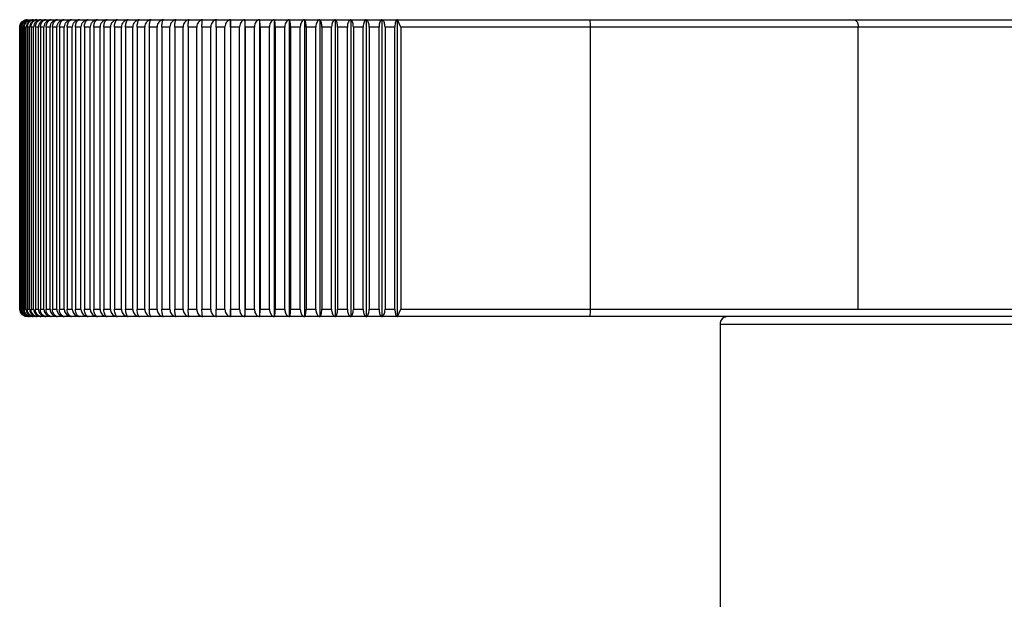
# Model space of a CAD drawing. Header units: millimetres. Extents: x 635 to 743, y 375 to 748.
# Tile 6 of 11: x 643.37 to 646.02, y 736.57 to 738.13. Entities that reach past the tile are written whole.
import ezdxf

# ---------------------------------------------------------------- set-up
doc = ezdxf.new("R2010")
doc.units = ezdxf.units.MM

msp = doc.modelspace()

# ---------------------------------------------------------------- linework, layer by layer
at = {"color": 7, "linetype": 'Continuous', "lineweight": 25}
for p, q in [((643.3665, 737.3493), (643.3665, 738.1093)), ((643.3679, 738.1093), (643.3668, 738.1093)), ((643.3668, 738.1093), (643.3668, 737.3493)), ((643.3679, 737.3493), (643.3679, 738.1093)), ((643.3713, 738.1093), (643.3689, 738.1093)), ((643.3689, 738.1093), (643.3689, 737.3493)), ((643.3713, 737.3493), (643.3713, 738.1093)), ((643.3766, 738.1093), (643.3731, 738.1093)), ((643.3731, 738.1093), (643.3731, 737.3493)), ((643.3766, 737.3493), (643.3766, 738.1093)), ((643.3838, 738.1093), (643.3791, 738.1093)), ((643.3791, 738.1093), (643.3791, 737.3493)), ((643.3838, 737.3493), (643.3838, 738.1093)), ((643.3864, 738.1293), (644.3828, 738.1293)), ((643.3929, 738.1093), (643.387, 738.1093)), ((643.387, 738.1093), (643.387, 737.3493)), ((643.3929, 737.3493), (643.3929, 738.1093)), ((643.4039, 738.1093), (643.3969, 738.1093)), ((643.3969, 738.1093), (643.3969, 737.3493)), ((643.4039, 737.3493), (643.4039, 738.1093)), ((643.4168, 738.1093), (643.4086, 738.1093)), ((643.4086, 738.1093), (643.4086, 737.3493)), ((643.4168, 737.3493), (643.4168, 738.1093)), ((643.4315, 738.1093), (643.4221, 738.1093)), ((643.4221, 738.1093), (643.4221, 737.3493)), ((643.4315, 737.3493), (643.4315, 738.1093)), ((643.448, 738.1093), (643.4375, 738.1093)), ((643.4375, 738.1093), (643.4375, 737.3493)), ((643.448, 737.3493), (643.448, 738.1093)), ((643.4663, 738.1093), (643.4547, 738.1093)), ((643.4547, 738.1093), (643.4547, 737.3493)), ((643.4663, 737.3493), (643.4663, 738.1093)), ((643.4863, 738.1093), (643.4736, 738.1093)), ((643.4736, 738.1093), (643.4736, 737.3493)), ((643.4863, 737.3493), (643.4863, 738.1093)), ((643.5079, 738.1093), (643.4942, 738.1093)), ((643.4942, 738.1093), (643.4942, 737.3493)), ((643.5079, 737.3493), (643.5079, 738.1093)), ((643.5313, 738.1093), (643.5165, 738.1093)), ((643.5165, 738.1093), (643.5165, 737.3493)), ((643.5313, 737.3493), (643.5313, 738.1093)), ((643.5562, 738.1093), (643.5405, 738.1093)), ((643.5405, 738.1093), (643.5405, 737.3493)), ((643.5562, 737.3493), (643.5562, 738.1093)), ((643.5827, 738.1093), (643.566, 738.1093)), ((643.566, 738.1093), (643.566, 737.3493)), ((643.5827, 737.3493), (643.5827, 738.1093)), ((643.6106, 738.1093), (643.593, 738.1093)), ((643.593, 738.1093), (643.593, 737.3493)), ((643.6106, 737.3493), (643.6106, 738.1093)), ((643.64, 738.1093), (643.6216, 738.1093)), ((643.6216, 738.1093), (643.6216, 737.3493)), ((643.64, 737.3493), (643.64, 738.1093)), ((643.6708, 738.1093), (643.6515, 738.1093)), ((643.6515, 738.1093), (643.6515, 737.3493)), ((643.6708, 737.3493), (643.6708, 738.1093)), ((643.7029, 738.1093), (643.6827, 738.1093)), ((643.6827, 738.1093), (643.6827, 737.3493)), ((643.7029, 737.3493), (643.7029, 738.1093)), ((643.7362, 738.1093), (643.7153, 738.1093)), ((643.7153, 738.1093), (643.7153, 737.3493)), ((643.7362, 737.3493), (643.7362, 738.1093)), ((643.7707, 738.1093), (643.7491, 738.1093)), ((643.7491, 738.1093), (643.7491, 737.3493)), ((643.7707, 737.3493), (643.7707, 738.1093)), ((643.8063, 738.1093), (643.784, 738.1093)), ((643.784, 738.1093), (643.784, 737.3493)), ((643.8063, 737.3493), (643.8063, 738.1093)), ((643.8429, 738.1093), (643.82, 738.1093)), ((643.82, 738.1093), (643.82, 737.3493)), ((643.8429, 737.3493), (643.8429, 738.1093)), ((643.8805, 738.1093), (643.857, 738.1093)), ((643.857, 738.1093), (643.857, 737.3493)), ((643.8805, 737.3493), (643.8805, 738.1093)), ((643.919, 738.1093), (643.8949, 738.1093)), ((643.8949, 738.1093), (643.8949, 737.3493)), ((643.919, 737.3493), (643.919, 738.1093)), ((643.9336, 738.1293), (643.9336, 737.3294)), ((643.9582, 738.1093), (643.9337, 738.1093)), ((643.9337, 738.1093), (643.9337, 737.3493)), ((643.9582, 737.3493), (643.9582, 738.1093)), ((643.9722, 738.1293), (643.9722, 737.3294)), ((643.9982, 738.1093), (643.9732, 738.1093)), ((643.9732, 738.1093), (643.9732, 737.3493)), ((643.9982, 737.3493), (643.9982, 738.1093)), ((644.0115, 738.1293), (644.0115, 737.3294)), ((644.0388, 738.1093), (644.0134, 738.1093)), ((644.0134, 738.1093), (644.0134, 737.3493)), ((644.0388, 737.3493), (644.0388, 738.1093)), ((644.0515, 738.1293), (644.0515, 737.3294)), ((644.08, 738.1093), (644.0543, 738.1093)), ((644.0543, 738.1093), (644.0543, 737.3493)), ((644.08, 737.3493), (644.08, 738.1093)), ((644.0919, 738.1293), (644.0919, 737.3294)), ((644.1216, 738.1093), (644.0956, 738.1093)), ((644.0956, 738.1093), (644.0956, 737.3493)), ((644.1216, 737.3493), (644.1216, 738.1093)), ((644.1328, 738.1293), (644.1328, 737.3294)), ((644.1636, 738.1093), (644.1374, 738.1093)), ((644.1374, 738.1093), (644.1374, 737.3493)), ((644.1636, 737.3493), (644.1636, 738.1093)), ((644.1741, 738.1293), (644.1741, 737.3294)), ((644.2059, 738.1093), (644.1795, 738.1093)), ((644.1795, 738.1093), (644.1795, 737.3493)), ((644.2059, 737.3493), (644.2059, 738.1093)), ((644.2156, 738.1293), (644.2156, 737.3294)), ((644.2484, 738.1093), (644.2219, 738.1093)), ((644.2219, 738.1093), (644.2219, 737.3493)), ((644.2484, 737.3493), (644.2484, 738.1093)), ((644.2573, 738.1293), (644.2573, 737.3294)), ((644.291, 738.1093), (644.2645, 738.1093)), ((644.2645, 738.1093), (644.2645, 737.3493)), ((644.291, 737.3493), (644.291, 738.1093)), ((644.2992, 738.1293), (644.2992, 737.3294)), ((644.3337, 738.1093), (644.3071, 738.1093)), ((644.3071, 738.1093), (644.3071, 737.3493)), ((644.3337, 737.3493), (644.3337, 738.1093)), ((644.341, 738.1293), (644.341, 737.3294)), ((644.3763, 738.1093), (644.3498, 738.1093)), ((644.3498, 738.1093), (644.3498, 737.3493)), ((644.3763, 737.3493), (644.3763, 738.1093)), ((644.383, 738.1292), (644.3828, 738.1293)), ((644.3828, 738.1293), (644.3828, 737.3294)), ((644.3828, 738.1293), (644.901, 738.1293)), ((644.3924, 738.1093), (644.383, 738.1292)), ((644.3924, 738.1093), (644.3924, 737.3493)), ((644.9027, 738.1093), (644.3924, 738.1093)), ((644.901, 738.1293), (645.6117, 738.1293)), ((644.9027, 737.3493), (644.9027, 738.1093)), ((645.6235, 738.1093), (644.9027, 738.1093)), ((645.6117, 738.1293), (646.2246, 738.1293)), ((645.6235, 737.3493), (645.6235, 738.1093)), ((646.2214, 738.1093), (645.6235, 738.1093)), ((643.3668, 737.3493), (643.3679, 737.3493)), ((643.3689, 737.3493), (643.3713, 737.3493)), ((643.3731, 737.3493), (643.3766, 737.3493)), ((643.3791, 737.3493), (643.3838, 737.3493)), ((643.387, 737.3493), (643.3929, 737.3493)), ((643.3969, 737.3493), (643.4039, 737.3493)), ((643.4086, 737.3493), (643.4168, 737.3493)), ((643.4221, 737.3493), (643.4315, 737.3493)), ((643.4375, 737.3493), (643.448, 737.3493)), ((643.4547, 737.3493), (643.4663, 737.3493)), ((643.4736, 737.3493), (643.4863, 737.3493)), ((643.4942, 737.3493), (643.5079, 737.3493)), ((643.5165, 737.3493), (643.5313, 737.3493)), ((643.5405, 737.3493), (643.5562, 737.3493)), ((643.566, 737.3493), (643.5827, 737.3493)), ((643.593, 737.3493), (643.6106, 737.3493)), ((643.6216, 737.3493), (643.64, 737.3493)), ((643.6515, 737.3493), (643.6708, 737.3493)), ((643.6827, 737.3493), (643.7029, 737.3493)), ((643.7153, 737.3493), (643.7362, 737.3493)), ((643.7491, 737.3493), (643.7707, 737.3493)), ((643.784, 737.3493), (643.8063, 737.3493)), ((643.82, 737.3493), (643.8429, 737.3493)), ((643.857, 737.3493), (643.8805, 737.3493)), ((643.8949, 737.3493), (643.919, 737.3493)), ((643.9337, 737.3493), (643.9582, 737.3493)), ((643.9732, 737.3493), (643.9982, 737.3493)), ((644.0134, 737.3493), (644.0388, 737.3493)), ((644.0543, 737.3493), (644.08, 737.3493)), ((644.0956, 737.3493), (644.1216, 737.3493)), ((644.1374, 737.3493), (644.1636, 737.3493)), ((644.1795, 737.3493), (644.2059, 737.3493)), ((644.2219, 737.3493), (644.2484, 737.3493)), ((644.2645, 737.3493), (644.291, 737.3493)), ((644.3071, 737.3493), (644.3337, 737.3493)), ((644.3498, 737.3493), (644.3763, 737.3493)), ((644.383, 737.3295), (644.3924, 737.3493)), ((644.3924, 737.3493), (644.9027, 737.3493)), ((644.9027, 737.3493), (645.6235, 737.3493)), ((645.6235, 737.3493), (646.2214, 737.3493)), ((644.3828, 737.3293), (643.3864, 737.3293)), ((644.3828, 737.3294), (644.383, 737.3295)), ((644.901, 737.3293), (644.3828, 737.3293)), ((645.4507, 737.3293), (644.901, 737.3293)), ((645.2517, 737.3093), (648.0475, 737.3093)), ((645.2517, 737.3093), (645.2517, 732.9993)), ((648.0475, 737.3293), (645.4507, 737.3293))]:
    msp.add_line(p, q, dxfattribs=at)
at = {"color": 7, "linetype": 'Continuous', "lineweight": 25, "flags": 128}
msp.add_lwpolyline([(643.3864, 738.1293), (643.3825, 738.129), (643.3797, 738.1282)], dxfattribs=at)
at = {"color": 7, "linetype": 'Continuous', "lineweight": 25}
for centre, radius, start, end in [((643.3864, 738.1093), 0.02, 146.2601, 180), ((644.3828, 738.1291), 0.000265, 27.5613, 81.5486), ((644.8412, 738.1143), 0.0616, 355.3791, 14.1183), ((644.8412, 737.3444), 0.0616, 345.8817, 4.6209), ((644.3828, 737.3296), 0.000265, 278.4514, 332.4387), ((645.2717, 737.3093), 0.02, 90, 180)]:
    msp.add_arc(centre, radius, start, end, dxfattribs=at)
for points, knots in [([(643.3701, 738.1203), (643.3694, 738.1193), (643.3673, 738.1164), (643.3665, 738.1123), (643.3665, 738.1097), (643.3665, 738.1093)], [0, 0, 0, 0, 0.34499, 0.90542, 1, 1, 1, 1]), ([(643.3668, 738.1093), (643.367, 738.1114), (643.3673, 738.1156), (643.3703, 738.1213), (643.3747, 738.1258), (643.3798, 738.1285), (643.3833, 738.129), (643.3847, 738.1293)], [0, 0, 0, 0, 0.203606, 0.408237, 0.619871, 0.848462, 1, 1, 1, 1]), ([(643.3768, 738.1254), (643.3756, 738.1247), (643.3724, 738.1227), (643.3692, 738.1173), (643.368, 738.1123), (643.3679, 738.1097), (643.3679, 738.1093)], [0, 0, 0, 0, 0.2233746, 0.5990937, 0.9421435, 1, 1, 1, 1]), ([(643.3689, 738.1093), (643.3691, 738.1114), (643.3695, 738.1156), (643.3724, 738.1213), (643.3767, 738.1258), (643.3817, 738.1285), (643.3851, 738.129), (643.3865, 738.1293)], [0, 0, 0, 0, 0.203606, 0.408237, 0.619871, 0.848462, 1, 1, 1, 1]), ([(643.3854, 738.128), (643.3846, 738.1278), (643.3814, 738.1271), (643.3767, 738.1233), (643.3726, 738.1174), (643.3713, 738.1123), (643.3713, 738.1097), (643.3713, 738.1093)], [0, 0, 0, 0, 0.102772, 0.407318, 0.69406, 0.95587, 1, 1, 1, 1]), ([(643.3731, 738.1093), (643.3732, 738.1114), (643.3736, 738.1156), (643.3764, 738.1213), (643.3807, 738.1258), (643.3855, 738.1285), (643.3888, 738.129), (643.3901, 738.1293)], [0, 0, 0, 0, 0.203606, 0.408237, 0.619871, 0.848462, 1, 1, 1, 1]), ([(643.3913, 738.1281), (643.3903, 738.1279), (643.3869, 738.1271), (643.382, 738.1233), (643.3779, 738.1174), (643.3766, 738.1123), (643.3766, 738.1097), (643.3766, 738.1093)], [0, 0, 0, 0, 0.116421, 0.416342, 0.698729, 0.956561, 1, 1, 1, 1]), ([(643.3791, 738.1093), (643.3793, 738.1114), (643.3796, 738.1156), (643.3824, 738.1213), (643.3865, 738.1258), (643.3912, 738.1285), (643.3944, 738.129), (643.3957, 738.1293)], [0, 0, 0, 0, 0.203606, 0.408237, 0.619871, 0.848462, 1, 1, 1, 1]), ([(643.4031, 738.1293), (643.4006, 738.1288), (643.3956, 738.1279), (643.3893, 738.1234), (643.3851, 738.1174), (643.3839, 738.1123), (643.3838, 738.1097), (643.3838, 738.1093)], [0, 0, 0, 0, 0.252037, 0.50593, 0.744979, 0.963243, 1, 1, 1, 1]), ([(643.387, 738.1093), (643.3872, 738.1114), (643.3875, 738.1156), (643.3902, 738.1213), (643.3942, 738.1258), (643.3987, 738.1285), (643.4019, 738.129), (643.4031, 738.1293)], [0, 0, 0, 0, 0.203606, 0.408237, 0.619871, 0.848462, 1, 1, 1, 1]), ([(643.4124, 738.1293), (643.4099, 738.1288), (643.4048, 738.1279), (643.3985, 738.1234), (643.3943, 738.1174), (643.393, 738.1123), (643.3929, 738.1097), (643.3929, 738.1093)], [0, 0, 0, 0, 0.252053, 0.505945, 0.744993, 0.963256, 1, 1, 1, 1]), ([(643.3969, 738.1093), (643.397, 738.1114), (643.3974, 738.1156), (643.3999, 738.1213), (643.4038, 738.1258), (643.4082, 738.1285), (643.4112, 738.129), (643.4124, 738.1293)], [0, 0, 0, 0, 0.2036056, 0.4082373, 0.6198713, 0.8484621, 1, 1, 1, 1]), ([(643.4236, 738.1293), (643.421, 738.1288), (643.4159, 738.1279), (643.4095, 738.1234), (643.4053, 738.1174), (643.404, 738.1123), (643.4039, 738.1097), (643.4039, 738.1093)], [0, 0, 0, 0, 0.252066, 0.505958, 0.745005, 0.963266, 1, 1, 1, 1]), ([(643.4086, 738.1093), (643.4087, 738.1114), (643.4091, 738.1156), (643.4115, 738.1213), (643.4152, 738.1258), (643.4195, 738.1285), (643.4224, 738.129), (643.4236, 738.1293)], [0, 0, 0, 0, 0.203606, 0.408237, 0.619871, 0.848462, 1, 1, 1, 1]), ([(643.4365, 738.1293), (643.434, 738.1288), (643.4288, 738.1279), (643.4224, 738.1234), (643.4181, 738.1174), (643.4169, 738.1123), (643.4168, 738.1097), (643.4168, 738.1093)], [0, 0, 0, 0, 0.252077, 0.505968, 0.745014, 0.963275, 1, 1, 1, 1]), ([(643.4221, 738.1093), (643.4223, 738.1114), (643.4226, 738.1156), (643.425, 738.1213), (643.4285, 738.1258), (643.4326, 738.1285), (643.4354, 738.129), (643.4365, 738.1293)], [0, 0, 0, 0, 0.203606, 0.408237, 0.619871, 0.848462, 1, 1, 1, 1]), ([(643.4512, 738.1293), (643.4487, 738.1288), (643.4436, 738.1279), (643.4371, 738.1234), (643.4328, 738.1174), (643.4316, 738.1123), (643.4315, 738.1097), (643.4315, 738.1093)], [0, 0, 0, 0, 0.252084, 0.505975, 0.745021, 0.963281, 1, 1, 1, 1]), ([(643.4375, 738.1093), (643.4377, 738.1114), (643.4379, 738.1156), (643.4402, 738.1213), (643.4436, 738.1258), (643.4475, 738.1285), (643.4502, 738.129), (643.4512, 738.1293)], [0, 0, 0, 0, 0.203606, 0.408237, 0.619871, 0.848462, 1, 1, 1, 1]), ([(643.4678, 738.1293), (643.4652, 738.1288), (643.4601, 738.1279), (643.4536, 738.1234), (643.4493, 738.1174), (643.4481, 738.1123), (643.448, 738.1097), (643.448, 738.1093)], [0, 0, 0, 0, 0.25209, 0.50598, 0.745025, 0.963285, 1, 1, 1, 1]), ([(643.4547, 738.1093), (643.4548, 738.1114), (643.4551, 738.1156), (643.4573, 738.1213), (643.4605, 738.1258), (643.4642, 738.1285), (643.4667, 738.129), (643.4678, 738.1293)], [0, 0, 0, 0, 0.203606, 0.408237, 0.619871, 0.848462, 1, 1, 1, 1]), ([(643.486, 738.1293), (643.4834, 738.1288), (643.4783, 738.1279), (643.4719, 738.1234), (643.4676, 738.1174), (643.4663, 738.1123), (643.4663, 738.1097), (643.4663, 738.1093)], [0, 0, 0, 0, 0.252092, 0.505983, 0.745027, 0.963287, 1, 1, 1, 1]), ([(643.4736, 738.1093), (643.4737, 738.1114), (643.474, 738.1156), (643.476, 738.1213), (643.4791, 738.1258), (643.4826, 738.1285), (643.485, 738.129), (643.486, 738.1293)], [0, 0, 0, 0, 0.203606, 0.408237, 0.619871, 0.848462, 1, 1, 1, 1]), ([(643.5059, 738.1293), (643.5034, 738.1288), (643.4983, 738.1279), (643.4918, 738.1234), (643.4876, 738.1174), (643.4863, 738.1123), (643.4863, 738.1097), (643.4863, 738.1093)], [0, 0, 0, 0, 0.252092, 0.505983, 0.745027, 0.963287, 1, 1, 1, 1]), ([(643.4942, 738.1093), (643.4944, 738.1114), (643.4946, 738.1156), (643.4965, 738.1213), (643.4994, 738.1258), (643.5027, 738.1285), (643.505, 738.129), (643.5059, 738.1293)], [0, 0, 0, 0, 0.203606, 0.408237, 0.619871, 0.848462, 1, 1, 1, 1]), ([(643.5275, 738.1293), (643.525, 738.1288), (643.5199, 738.1279), (643.5135, 738.1234), (643.5093, 738.1174), (643.508, 738.1123), (643.5079, 738.1097), (643.5079, 738.1093)], [0, 0, 0, 0, 0.25209, 0.50598, 0.745025, 0.963286, 1, 1, 1, 1]), ([(643.5165, 738.1093), (643.5167, 738.1114), (643.5169, 738.1156), (643.5187, 738.1213), (643.5214, 738.1258), (643.5245, 738.1285), (643.5266, 738.129), (643.5275, 738.1293)], [0, 0, 0, 0, 0.203606, 0.408237, 0.619871, 0.848462, 1, 1, 1, 1]), ([(643.5507, 738.1293), (643.5482, 738.1288), (643.5431, 738.1279), (643.5368, 738.1234), (643.5326, 738.1174), (643.5313, 738.1123), (643.5313, 738.1097), (643.5313, 738.1093)], [0, 0, 0, 0, 0.252085, 0.505976, 0.745021, 0.963282, 1, 1, 1, 1]), ([(643.5405, 738.1093), (643.5406, 738.1114), (643.5408, 738.1156), (643.5425, 738.1213), (643.545, 738.1258), (643.5479, 738.1285), (643.5499, 738.129), (643.5507, 738.1293)], [0, 0, 0, 0, 0.203606, 0.408237, 0.619871, 0.848462, 1, 1, 1, 1]), ([(643.5754, 738.1293), (643.5729, 738.1288), (643.5679, 738.1279), (643.5617, 738.1234), (643.5575, 738.1174), (643.5563, 738.1123), (643.5562, 738.1097), (643.5562, 738.1093)], [0, 0, 0, 0, 0.252078, 0.505969, 0.745015, 0.963276, 1, 1, 1, 1]), ([(643.566, 738.1093), (643.5661, 738.1114), (643.5663, 738.1156), (643.5679, 738.1213), (643.5702, 738.1258), (643.5728, 738.1285), (643.5747, 738.129), (643.5754, 738.1293)], [0, 0, 0, 0, 0.203606, 0.408237, 0.619871, 0.848462, 1, 1, 1, 1]), ([(643.6016, 738.1293), (643.5992, 738.1288), (643.5943, 738.1279), (643.5881, 738.1234), (643.584, 738.1174), (643.5827, 738.1123), (643.5827, 738.1097), (643.5827, 738.1093)], [0, 0, 0, 0, 0.252067, 0.505959, 0.745006, 0.963267, 1, 1, 1, 1]), ([(643.593, 738.1093), (643.5931, 738.1114), (643.5933, 738.1156), (643.5947, 738.1213), (643.5969, 738.1258), (643.5993, 738.1285), (643.601, 738.129), (643.6016, 738.1293)], [0, 0, 0, 0, 0.203606, 0.408237, 0.619871, 0.848462, 1, 1, 1, 1]), ([(643.6293, 738.1293), (643.6269, 738.1288), (643.6221, 738.1279), (643.616, 738.1234), (643.6119, 738.1174), (643.6107, 738.1123), (643.6106, 738.1097), (643.6106, 738.1093)], [0, 0, 0, 0, 0.252054, 0.505947, 0.744994, 0.963257, 1, 1, 1, 1]), ([(643.6216, 738.1093), (643.6216, 738.1114), (643.6218, 738.1156), (643.6231, 738.1213), (643.625, 738.1258), (643.6272, 738.1285), (643.6287, 738.129), (643.6293, 738.1293)], [0, 0, 0, 0, 0.203606, 0.408237, 0.619871, 0.848462, 1, 1, 1, 1]), ([(643.6584, 738.1293), (643.656, 738.1288), (643.6513, 738.1279), (643.6453, 738.1234), (643.6413, 738.1174), (643.6401, 738.1123), (643.64, 738.1097), (643.64, 738.1093)], [0, 0, 0, 0, 0.252038, 0.505932, 0.744981, 0.963244, 1, 1, 1, 1]), ([(643.6515, 738.1093), (643.6515, 738.1114), (643.6517, 738.1156), (643.6528, 738.1213), (643.6546, 738.1258), (643.6565, 738.1285), (643.6579, 738.129), (643.6584, 738.1293)], [0, 0, 0, 0, 0.203606, 0.408237, 0.619871, 0.848462, 1, 1, 1, 1]), ([(643.6888, 738.1293), (643.6865, 738.1288), (643.6818, 738.1279), (643.6759, 738.1234), (643.672, 738.1174), (643.6708, 738.1123), (643.6708, 738.1097), (643.6708, 738.1093)], [0, 0, 0, 0, 0.252019, 0.505914, 0.744964, 0.963229, 1, 1, 1, 1]), ([(643.6827, 738.1093), (643.6828, 738.1114), (643.6829, 738.1156), (643.6839, 738.1213), (643.6855, 738.1258), (643.6872, 738.1285), (643.6884, 738.129), (643.6888, 738.1293)], [0, 0, 0, 0, 0.203606, 0.408237, 0.619871, 0.848462, 1, 1, 1, 1]), ([(643.7205, 738.1293), (643.7182, 738.1288), (643.7137, 738.1279), (643.7079, 738.1234), (643.7041, 738.1174), (643.7029, 738.1123), (643.7029, 738.1097), (643.7029, 738.1093)], [0, 0, 0, 0, 0.251997, 0.505893, 0.744945, 0.963211, 1, 1, 1, 1]), ([(643.7153, 738.1093), (643.7154, 738.1114), (643.7155, 738.1156), (643.7163, 738.1213), (643.7176, 738.1258), (643.7191, 738.1285), (643.7201, 738.129), (643.7205, 738.1293)], [0, 0, 0, 0, 0.203606, 0.408237, 0.619871, 0.848462, 1, 1, 1, 1]), ([(643.7534, 738.1293), (643.7512, 738.1288), (643.7467, 738.1279), (643.7411, 738.1234), (643.7374, 738.1174), (643.7362, 738.1123), (643.7362, 738.1097), (643.7362, 738.1093)], [0, 0, 0, 0, 0.251971, 0.505868, 0.744922, 0.963191, 1, 1, 1, 1]), ([(643.7491, 738.1093), (643.7491, 738.1114), (643.7492, 738.1156), (643.7499, 738.1213), (643.751, 738.1258), (643.7522, 738.1285), (643.7531, 738.129), (643.7534, 738.1293)], [0, 0, 0, 0, 0.203606, 0.408237, 0.619871, 0.848462, 1, 1, 1, 1]), ([(643.7875, 738.1293), (643.7853, 738.1288), (643.7809, 738.1279), (643.7755, 738.1234), (643.7718, 738.1174), (643.7707, 738.1123), (643.7707, 738.1097), (643.7707, 738.1093)], [0, 0, 0, 0, 0.2519411, 0.5058398, 0.7448965, 0.9631668, 1, 1, 1, 1]), ([(643.784, 738.1093), (643.784, 738.1114), (643.7841, 738.1156), (643.7847, 738.1213), (643.7855, 738.1258), (643.7865, 738.1285), (643.7872, 738.129), (643.7875, 738.1293)], [0, 0, 0, 0, 0.203606, 0.408237, 0.619871, 0.848462, 1, 1, 1, 1]), ([(643.8226, 738.1293), (643.8205, 738.1288), (643.8162, 738.1279), (643.8109, 738.1234), (643.8074, 738.1174), (643.8063, 738.1123), (643.8063, 738.1097), (643.8063, 738.1093)], [0, 0, 0, 0, 0.251907, 0.505808, 0.744867, 0.963139, 1, 1, 1, 1]), ([(643.82, 738.1093), (643.82, 738.1114), (643.8201, 738.1156), (643.8205, 738.1213), (643.8211, 738.1258), (643.8219, 738.1285), (643.8224, 738.129), (643.8226, 738.1293)], [0, 0, 0, 0, 0.203606, 0.408237, 0.619871, 0.848462, 1, 1, 1, 1]), ([(643.8587, 738.1293), (643.8566, 738.1288), (643.8525, 738.1279), (643.8474, 738.1234), (643.844, 738.1174), (643.843, 738.1123), (643.8429, 738.1097), (643.8429, 738.1093)], [0, 0, 0, 0, 0.251868, 0.505771, 0.744833, 0.963108, 1, 1, 1, 1]), ([(643.857, 738.1093), (643.857, 738.1114), (643.857, 738.1156), (643.8573, 738.1213), (643.8577, 738.1258), (643.8582, 738.1285), (643.8585, 738.129), (643.8587, 738.1293)], [0, 0, 0, 0, 0.203606, 0.408237, 0.619871, 0.848462, 1, 1, 1, 1]), ([(643.8957, 738.1293), (643.8937, 738.1288), (643.8898, 738.1279), (643.8848, 738.1234), (643.8815, 738.1174), (643.8805, 738.1123), (643.8805, 738.1097), (643.8805, 738.1093)], [0, 0, 0, 0, 0.251823, 0.505729, 0.744795, 0.963073, 1, 1, 1, 1]), ([(643.8949, 738.1093), (643.8949, 738.1114), (643.8949, 738.1156), (643.8951, 738.1213), (643.8953, 738.1258), (643.8955, 738.1285), (643.8956, 738.129), (643.8957, 738.1293)], [0, 0, 0, 0, 0.203606, 0.408237, 0.619871, 0.848462, 1, 1, 1, 1]), ([(643.9336, 738.1293), (643.9317, 738.1288), (643.9279, 738.1279), (643.9231, 738.1234), (643.92, 738.1174), (643.919, 738.1123), (643.919, 738.1097), (643.919, 738.1093)], [0, 0, 0, 0, 0.251773, 0.505681, 0.744751, 0.963033, 1, 1, 1, 1]), ([(643.9337, 738.1093), (643.9337, 738.1114), (643.9337, 738.1156), (643.9337, 738.1213), (643.9336, 738.1258), (643.9336, 738.1285), (643.9336, 738.129), (643.9336, 738.1293)], [0, 0, 0, 0, 0.203606, 0.408237, 0.619871, 0.848462, 1, 1, 1, 1]), ([(643.9722, 738.1293), (643.9704, 738.1288), (643.9668, 738.1279), (643.9622, 738.1234), (643.9592, 738.1174), (643.9583, 738.1123), (643.9582, 738.1097), (643.9582, 738.1093)], [0, 0, 0, 0, 0.251715, 0.505627, 0.744701, 0.962987, 1, 1, 1, 1]), ([(643.9732, 738.1093), (643.9732, 738.1114), (643.9732, 738.1156), (643.973, 738.1213), (643.9728, 738.1258), (643.9725, 738.1285), (643.9723, 738.129), (643.9722, 738.1293)], [0, 0, 0, 0, 0.203606, 0.408237, 0.619871, 0.848462, 1, 1, 1, 1]), ([(644.0115, 738.1293), (644.0098, 738.1288), (644.0064, 738.1279), (644.002, 738.1234), (643.9991, 738.1174), (643.9982, 738.1123), (643.9982, 738.1097), (643.9982, 738.1093)], [0, 0, 0, 0, 0.25165, 0.505565, 0.744644, 0.962935, 1, 1, 1, 1]), ([(644.0134, 738.1093), (644.0134, 738.1114), (644.0134, 738.1156), (644.0131, 738.1213), (644.0126, 738.1258), (644.0121, 738.1285), (644.0117, 738.129), (644.0115, 738.1293)], [0, 0, 0, 0, 0.203606, 0.408237, 0.619871, 0.848462, 1, 1, 1, 1]), ([(644.0515, 738.1293), (644.0498, 738.1288), (644.0466, 738.1279), (644.0424, 738.1234), (644.0397, 738.1174), (644.0388, 738.1123), (644.0388, 738.1097), (644.0388, 738.1093)], [0, 0, 0, 0, 0.2515977, 0.5055156, 0.7445993, 0.9628929, 1, 1, 1, 1]), ([(644.0543, 738.1093), (644.0542, 738.1114), (644.0542, 738.1156), (644.0537, 738.1213), (644.053, 738.1258), (644.0522, 738.1285), (644.0517, 738.129), (644.0515, 738.1293)], [0, 0, 0, 0, 0.203606, 0.408237, 0.619871, 0.848462, 1, 1, 1, 1]), ([(644.0919, 738.1293), (644.0904, 738.1288), (644.0873, 738.1279), (644.0834, 738.1234), (644.0808, 738.1174), (644.08, 738.1123), (644.08, 738.1097), (644.08, 738.1093)], [0, 0, 0, 0, 0.25167, 0.505584, 0.744662, 0.96295, 1, 1, 1, 1]), ([(644.0956, 738.1093), (644.0956, 738.1114), (644.0955, 738.1156), (644.0949, 738.1213), (644.094, 738.1258), (644.0929, 738.1285), (644.0922, 738.129), (644.0919, 738.1293)], [0, 0, 0, 0, 0.203606, 0.408237, 0.619871, 0.848462, 1, 1, 1, 1]), ([(644.1328, 738.1293), (644.1314, 738.1288), (644.1285, 738.1279), (644.1248, 738.1234), (644.1224, 738.1174), (644.1216, 738.1123), (644.1216, 738.1097), (644.1216, 738.1093)], [0, 0, 0, 0, 0.251733, 0.505643, 0.744716, 0.963001, 1, 1, 1, 1]), ([(644.1374, 738.1093), (644.1374, 738.1114), (644.1373, 738.1156), (644.1365, 738.1213), (644.1354, 738.1258), (644.1341, 738.1285), (644.1332, 738.129), (644.1328, 738.1293)], [0, 0, 0, 0, 0.203606, 0.408237, 0.619871, 0.848462, 1, 1, 1, 1]), ([(644.1741, 738.1293), (644.1727, 738.1288), (644.17, 738.1279), (644.1666, 738.1234), (644.1643, 738.1174), (644.1636, 738.1123), (644.1636, 738.1097), (644.1636, 738.1093)], [0, 0, 0, 0, 0.251788, 0.505695, 0.744764, 0.963045, 1, 1, 1, 1]), ([(644.1795, 738.1093), (644.1795, 738.1114), (644.1794, 738.1156), (644.1785, 738.1213), (644.1771, 738.1258), (644.1756, 738.1285), (644.1745, 738.129), (644.1741, 738.1293)], [0, 0, 0, 0, 0.203606, 0.408237, 0.619871, 0.848462, 1, 1, 1, 1]), ([(644.2156, 738.1293), (644.2144, 738.1288), (644.2118, 738.1279), (644.2087, 738.1234), (644.2066, 738.1174), (644.2059, 738.1123), (644.2059, 738.1097), (644.2059, 738.1093)], [0, 0, 0, 0, 0.251837, 0.505741, 0.744806, 0.963084, 1, 1, 1, 1]), ([(644.2219, 738.1093), (644.2219, 738.1114), (644.2217, 738.1156), (644.2207, 738.1213), (644.2191, 738.1258), (644.2173, 738.1285), (644.2161, 738.129), (644.2156, 738.1293)], [0, 0, 0, 0, 0.203606, 0.408237, 0.619871, 0.848462, 1, 1, 1, 1]), ([(644.2573, 738.1293), (644.2562, 738.1288), (644.2539, 738.1279), (644.251, 738.1234), (644.249, 738.1174), (644.2484, 738.1123), (644.2484, 738.1097), (644.2484, 738.1093)], [0, 0, 0, 0, 0.25188, 0.505782, 0.744843, 0.963118, 1, 1, 1, 1]), ([(644.2645, 738.1093), (644.2644, 738.1114), (644.2643, 738.1156), (644.2631, 738.1213), (644.2613, 738.1258), (644.2593, 738.1285), (644.2579, 738.129), (644.2573, 738.1293)], [0, 0, 0, 0, 0.2036056, 0.4082373, 0.6198713, 0.8484621, 1, 1, 1, 1]), ([(644.2992, 738.1293), (644.2981, 738.1288), (644.296, 738.1279), (644.2934, 738.1234), (644.2916, 738.1174), (644.2911, 738.1123), (644.291, 738.1097), (644.291, 738.1093)], [0, 0, 0, 0, 0.251917, 0.505817, 0.744876, 0.963148, 1, 1, 1, 1]), ([(644.3071, 738.1093), (644.3071, 738.1114), (644.3069, 738.1156), (644.3056, 738.1213), (644.3036, 738.1258), (644.3013, 738.1285), (644.2998, 738.129), (644.2992, 738.1293)], [0, 0, 0, 0, 0.203606, 0.408237, 0.619871, 0.848462, 1, 1, 1, 1]), ([(644.341, 738.1293), (644.3401, 738.1288), (644.3382, 738.1279), (644.3358, 738.1234), (644.3342, 738.1174), (644.3337, 738.1123), (644.3337, 738.1097), (644.3337, 738.1093)], [0, 0, 0, 0, 0.25195, 0.505848, 0.744904, 0.963174, 1, 1, 1, 1]), ([(644.3498, 738.1093), (644.3497, 738.1114), (644.3495, 738.1156), (644.3481, 738.1213), (644.3459, 738.1258), (644.3434, 738.1285), (644.3417, 738.129), (644.341, 738.1293)], [0, 0, 0, 0, 0.203606, 0.408237, 0.619871, 0.848462, 1, 1, 1, 1]), ([(644.3828, 738.1293), (644.3819, 738.1288), (644.3803, 738.1279), (644.3781, 738.1234), (644.3767, 738.1174), (644.3763, 738.1123), (644.3763, 738.1097), (644.3763, 738.1093)], [0, 0, 0, 0, 0.251979, 0.505876, 0.744929, 0.963197, 1, 1, 1, 1]), ([(645.6117, 738.1293), (645.6118, 738.1293), (645.6131, 738.1293), (645.6156, 738.1286), (645.6189, 738.1256), (645.6215, 738.1211), (645.6232, 738.1156), (645.6234, 738.1114), (645.6235, 738.1093)], [0, 0, 0, 0, 0.013384, 0.219937, 0.433678, 0.627674, 0.813687, 1, 1, 1, 1]), ([(643.3665, 737.3493), (643.3667, 737.3473), (643.3671, 737.3431), (643.3693, 737.3384), (643.3713, 737.3366), (643.3719, 737.336)], [0, 0, 0, 0, 0.419298, 0.840719, 1, 1, 1, 1]), ([(643.3847, 737.3294), (643.3824, 737.3299), (643.3777, 737.3308), (643.3718, 737.3353), (643.368, 737.3414), (643.3668, 737.3464), (643.3668, 737.349), (643.3668, 737.3493)], [0, 0, 0, 0, 0.252877, 0.507656, 0.746996, 0.964853, 1, 1, 1, 1]), ([(643.3679, 737.3493), (643.3681, 737.3472), (643.3685, 737.343), (643.3716, 737.3374), (643.3754, 737.3334), (643.3783, 737.3321), (643.3794, 737.3316)], [0, 0, 0, 0, 0.27456, 0.550511, 0.835655, 1, 1, 1, 1]), ([(643.3865, 737.3294), (643.3842, 737.3299), (643.3796, 737.3308), (643.3739, 737.3353), (643.3701, 737.3414), (643.369, 737.3464), (643.369, 737.349), (643.3689, 737.3493)], [0, 0, 0, 0, 0.252853, 0.507634, 0.746975, 0.964834, 1, 1, 1, 1]), ([(643.3713, 737.3493), (643.3715, 737.3472), (643.3719, 737.343), (643.375, 737.3374), (643.3797, 737.3329), (643.385, 737.3302), (643.3887, 737.3297), (643.3901, 737.3294)], [0, 0, 0, 0, 0.204281, 0.409597, 0.621753, 0.850413, 1, 1, 1, 1]), ([(643.3901, 737.3294), (643.3879, 737.3299), (643.3835, 737.3308), (643.3779, 737.3353), (643.3742, 737.3414), (643.3731, 737.3464), (643.3731, 737.349), (643.3731, 737.3493)], [0, 0, 0, 0, 0.252825, 0.507608, 0.746951, 0.964813, 1, 1, 1, 1]), ([(643.3766, 737.3493), (643.3768, 737.3472), (643.3772, 737.343), (643.3804, 737.3374), (643.3851, 737.3329), (643.3905, 737.3302), (643.3942, 737.3297), (643.3957, 737.3294)], [0, 0, 0, 0, 0.204281, 0.409597, 0.621753, 0.850413, 1, 1, 1, 1]), ([(643.3957, 737.3294), (643.3935, 737.3299), (643.3892, 737.3308), (643.3838, 737.3353), (643.3802, 737.3414), (643.3791, 737.3464), (643.3791, 737.349), (643.3791, 737.3493)], [0, 0, 0, 0, 0.252793, 0.507578, 0.746924, 0.964788, 1, 1, 1, 1]), ([(643.3838, 737.3493), (643.384, 737.3472), (643.3844, 737.343), (643.3876, 737.3374), (643.3924, 737.3329), (643.3979, 737.3302), (643.4016, 737.3297), (643.4031, 737.3294)], [0, 0, 0, 0, 0.204281, 0.409597, 0.621753, 0.850413, 1, 1, 1, 1]), ([(643.4031, 737.3294), (643.401, 737.3299), (643.3969, 737.3308), (643.3916, 737.3353), (643.3881, 737.3414), (643.3871, 737.3464), (643.387, 737.349), (643.387, 737.3493)], [0, 0, 0, 0, 0.252757, 0.507544, 0.746893, 0.964759, 1, 1, 1, 1]), ([(643.3929, 737.3493), (643.3931, 737.3472), (643.3936, 737.343), (643.3968, 737.3374), (643.4016, 737.3329), (643.4071, 737.3302), (643.4109, 737.3297), (643.4124, 737.3294)], [0, 0, 0, 0, 0.204281, 0.409597, 0.621753, 0.850413, 1, 1, 1, 1]), ([(643.4124, 737.3294), (643.4104, 737.3299), (643.4064, 737.3308), (643.4013, 737.3353), (643.3979, 737.3414), (643.3969, 737.3464), (643.3969, 737.349), (643.3969, 737.3493)], [0, 0, 0, 0, 0.252716, 0.507505, 0.746857, 0.964726, 1, 1, 1, 1]), ([(643.4039, 737.3493), (643.4041, 737.3472), (643.4046, 737.343), (643.4078, 737.3374), (643.4127, 737.3329), (643.4182, 737.3302), (643.422, 737.3297), (643.4236, 737.3294)], [0, 0, 0, 0, 0.204281, 0.409597, 0.621753, 0.850413, 1, 1, 1, 1]), ([(643.4236, 737.3294), (643.4216, 737.3299), (643.4177, 737.3308), (643.4128, 737.3353), (643.4096, 737.3414), (643.4086, 737.3464), (643.4086, 737.349), (643.4086, 737.3493)], [0, 0, 0, 0, 0.252669, 0.507461, 0.746817, 0.964689, 1, 1, 1, 1]), ([(643.4168, 737.3493), (643.417, 737.3472), (643.4174, 737.343), (643.4207, 737.3374), (643.4256, 737.3329), (643.4312, 737.3302), (643.435, 737.3297), (643.4365, 737.3294)], [0, 0, 0, 0, 0.204281, 0.409597, 0.621753, 0.850413, 1, 1, 1, 1]), ([(643.4365, 737.3294), (643.4346, 737.3299), (643.4309, 737.3308), (643.4262, 737.3353), (643.4231, 737.3414), (643.4222, 737.3464), (643.4221, 737.349), (643.4221, 737.3493)], [0, 0, 0, 0, 0.252616, 0.50741, 0.746771, 0.964647, 1, 1, 1, 1]), ([(643.4315, 737.3493), (643.4317, 737.3472), (643.4321, 737.343), (643.4354, 737.3374), (643.4403, 737.3329), (643.4459, 737.3302), (643.4497, 737.3297), (643.4512, 737.3294)], [0, 0, 0, 0, 0.204281, 0.409597, 0.621753, 0.850413, 1, 1, 1, 1]), ([(643.4512, 737.3294), (643.4495, 737.3299), (643.4459, 737.3308), (643.4414, 737.3353), (643.4384, 737.3414), (643.4375, 737.3464), (643.4375, 737.349), (643.4375, 737.3493)], [0, 0, 0, 0, 0.252555, 0.507353, 0.746719, 0.964599, 1, 1, 1, 1]), ([(643.448, 737.3493), (643.4482, 737.3472), (643.4486, 737.343), (643.4519, 737.3374), (643.4568, 737.3329), (643.4624, 737.3302), (643.4662, 737.3297), (643.4678, 737.3294)], [0, 0, 0, 0, 0.204281, 0.409597, 0.621753, 0.850413, 1, 1, 1, 1]), ([(643.4678, 737.3294), (643.4661, 737.3299), (643.4627, 737.3308), (643.4584, 737.3353), (643.4556, 737.3414), (643.4547, 737.3464), (643.4547, 737.349), (643.4547, 737.3493)], [0, 0, 0, 0, 0.252486, 0.507288, 0.746659, 0.964544, 1, 1, 1, 1]), ([(643.4663, 737.3493), (643.4665, 737.3472), (643.4669, 737.343), (643.4702, 737.3374), (643.4751, 737.3329), (643.4806, 737.3302), (643.4845, 737.3297), (643.486, 737.3294)], [0, 0, 0, 0, 0.204281, 0.409597, 0.621753, 0.850413, 1, 1, 1, 1]), ([(643.486, 737.3294), (643.4844, 737.3299), (643.4812, 737.3308), (643.4771, 737.3353), (643.4744, 737.3414), (643.4736, 737.3464), (643.4736, 737.349), (643.4736, 737.3493)], [0, 0, 0, 0, 0.252499, 0.507301, 0.746671, 0.964555, 1, 1, 1, 1]), ([(643.4863, 737.3493), (643.4865, 737.3472), (643.4869, 737.343), (643.4901, 737.3374), (643.495, 737.3329), (643.5006, 737.3302), (643.5044, 737.3297), (643.5059, 737.3294)], [0, 0, 0, 0, 0.204281, 0.409597, 0.621753, 0.850413, 1, 1, 1, 1]), ([(643.5059, 737.3294), (643.5044, 737.3299), (643.5014, 737.3308), (643.4975, 737.3353), (643.495, 737.3414), (643.4943, 737.3464), (643.4942, 737.349), (643.4942, 737.3493)], [0, 0, 0, 0, 0.252567, 0.507364, 0.746729, 0.964608, 1, 1, 1, 1]), ([(643.5079, 737.3493), (643.5081, 737.3472), (643.5086, 737.343), (643.5118, 737.3374), (643.5167, 737.3329), (643.5222, 737.3302), (643.526, 737.3297), (643.5275, 737.3294)], [0, 0, 0, 0, 0.204281, 0.409597, 0.621753, 0.850413, 1, 1, 1, 1]), ([(643.5275, 737.3294), (643.5261, 737.3299), (643.5232, 737.3308), (643.5196, 737.3353), (643.5173, 737.3414), (643.5166, 737.3464), (643.5166, 737.349), (643.5165, 737.3493)], [0, 0, 0, 0, 0.252626, 0.50742, 0.74678, 0.964655, 1, 1, 1, 1]), ([(643.5313, 737.3493), (643.5315, 737.3472), (643.5319, 737.343), (643.5351, 737.3374), (643.5399, 737.3329), (643.5454, 737.3302), (643.5492, 737.3297), (643.5507, 737.3294)], [0, 0, 0, 0, 0.204281, 0.409597, 0.621753, 0.850413, 1, 1, 1, 1]), ([(643.5507, 737.3294), (643.5493, 737.3299), (643.5467, 737.3308), (643.5434, 737.3353), (643.5412, 737.3414), (643.5405, 737.3464), (643.5405, 737.349), (643.5405, 737.3493)], [0, 0, 0, 0, 0.252678, 0.507469, 0.746825, 0.964696, 1, 1, 1, 1]), ([(643.5562, 737.3493), (643.5564, 737.3472), (643.5568, 737.343), (643.56, 737.3374), (643.5648, 737.3329), (643.5702, 737.3302), (643.5739, 737.3297), (643.5754, 737.3294)], [0, 0, 0, 0, 0.204281, 0.409597, 0.621753, 0.850413, 1, 1, 1, 1]), ([(643.5754, 737.3294), (643.5742, 737.3299), (643.5717, 737.3308), (643.5687, 737.3353), (643.5666, 737.3414), (643.566, 737.3464), (643.566, 737.349), (643.566, 737.3493)], [0, 0, 0, 0, 0.252724, 0.507512, 0.746864, 0.964733, 1, 1, 1, 1]), ([(643.5827, 737.3493), (643.5829, 737.3472), (643.5833, 737.343), (643.5864, 737.3374), (643.5911, 737.3329), (643.5965, 737.3302), (643.6002, 737.3297), (643.6016, 737.3294)], [0, 0, 0, 0, 0.204281, 0.409597, 0.621753, 0.850413, 1, 1, 1, 1]), ([(643.6016, 737.3294), (643.6005, 737.3299), (643.5983, 737.3308), (643.5955, 737.3353), (643.5936, 737.3414), (643.5931, 737.3464), (643.593, 737.349), (643.593, 737.3493)], [0, 0, 0, 0, 0.252764, 0.50755, 0.746899, 0.964764, 1, 1, 1, 1]), ([(643.6106, 737.3493), (643.6108, 737.3472), (643.6112, 737.343), (643.6143, 737.3374), (643.619, 737.3329), (643.6243, 737.3302), (643.6279, 737.3297), (643.6293, 737.3294)], [0, 0, 0, 0, 0.204281, 0.409597, 0.621753, 0.850413, 1, 1, 1, 1]), ([(643.6293, 737.3294), (643.6283, 737.3299), (643.6263, 737.3308), (643.6238, 737.3353), (643.6221, 737.3414), (643.6216, 737.3464), (643.6216, 737.349), (643.6216, 737.3493)], [0, 0, 0, 0, 0.2528, 0.507584, 0.746929, 0.964792, 1, 1, 1, 1]), ([(643.64, 737.3493), (643.6402, 737.3472), (643.6406, 737.343), (643.6437, 737.3374), (643.6482, 737.3329), (643.6534, 737.3302), (643.657, 737.3297), (643.6584, 737.3294)], [0, 0, 0, 0, 0.2042813, 0.4095972, 0.621753, 0.8504131, 1, 1, 1, 1]), ([(643.6584, 737.3294), (643.6575, 737.3299), (643.6557, 737.3308), (643.6534, 737.3353), (643.6519, 737.3414), (643.6515, 737.3464), (643.6515, 737.349), (643.6515, 737.3493)], [0, 0, 0, 0, 0.252831, 0.507613, 0.746956, 0.964817, 1, 1, 1, 1]), ([(643.6708, 737.3493), (643.671, 737.3472), (643.6714, 737.343), (643.6744, 737.3374), (643.6788, 737.3329), (643.6839, 737.3302), (643.6874, 737.3297), (643.6888, 737.3294)], [0, 0, 0, 0, 0.204281, 0.409597, 0.621753, 0.850413, 1, 1, 1, 1]), ([(643.6888, 737.3294), (643.688, 737.3299), (643.6865, 737.3308), (643.6845, 737.3353), (643.6832, 737.3414), (643.6828, 737.3464), (643.6827, 737.349), (643.6827, 737.3493)], [0, 0, 0, 0, 0.252857, 0.507638, 0.746979, 0.964838, 1, 1, 1, 1]), ([(643.7029, 737.3493), (643.7031, 737.3472), (643.7034, 737.343), (643.7064, 737.3374), (643.7108, 737.3329), (643.7157, 737.3302), (643.7192, 737.3297), (643.7205, 737.3294)], [0, 0, 0, 0, 0.204281, 0.409597, 0.621753, 0.850413, 1, 1, 1, 1]), ([(643.7205, 737.3294), (643.7198, 737.3299), (643.7185, 737.3308), (643.7168, 737.3353), (643.7156, 737.3414), (643.7153, 737.3464), (643.7153, 737.349), (643.7153, 737.3493)], [0, 0, 0, 0, 0.252881, 0.50766, 0.746999, 0.964857, 1, 1, 1, 1]), ([(643.7362, 737.3493), (643.7364, 737.3472), (643.7367, 737.343), (643.7396, 737.3374), (643.7439, 737.3329), (643.7488, 737.3302), (643.7521, 737.3297), (643.7534, 737.3294)], [0, 0, 0, 0, 0.204281, 0.409597, 0.621753, 0.850413, 1, 1, 1, 1]), ([(643.7534, 737.3294), (643.7529, 737.3299), (643.7517, 737.3308), (643.7503, 737.3353), (643.7494, 737.3414), (643.7491, 737.3464), (643.7491, 737.349), (643.7491, 737.3493)], [0, 0, 0, 0, 0.2529, 0.507679, 0.747016, 0.964872, 1, 1, 1, 1]), ([(643.7707, 737.3493), (643.7709, 737.3472), (643.7712, 737.343), (643.774, 737.3374), (643.7782, 737.3329), (643.7829, 737.3302), (643.7862, 737.3297), (643.7875, 737.3294)], [0, 0, 0, 0, 0.204281, 0.409597, 0.621753, 0.850413, 1, 1, 1, 1]), ([(643.7875, 737.3294), (643.787, 737.3299), (643.7861, 737.3308), (643.785, 737.3353), (643.7842, 737.3414), (643.784, 737.3464), (643.784, 737.349), (643.784, 737.3493)], [0, 0, 0, 0, 0.252917, 0.507694, 0.74703, 0.964885, 1, 1, 1, 1]), ([(643.8063, 737.3493), (643.8065, 737.3472), (643.8068, 737.343), (643.8095, 737.3374), (643.8136, 737.3329), (643.8182, 737.3302), (643.8213, 737.3297), (643.8226, 737.3294)], [0, 0, 0, 0, 0.204281, 0.409597, 0.621753, 0.850413, 1, 1, 1, 1]), ([(643.8226, 737.3294), (643.8222, 737.3299), (643.8216, 737.3308), (643.8207, 737.3353), (643.8202, 737.3414), (643.82, 737.3464), (643.82, 737.349), (643.82, 737.3493)], [0, 0, 0, 0, 0.252931, 0.507707, 0.747042, 0.964896, 1, 1, 1, 1]), ([(643.8429, 737.3493), (643.8431, 737.3472), (643.8434, 737.343), (643.846, 737.3374), (643.85, 737.3329), (643.8544, 737.3302), (643.8575, 737.3297), (643.8587, 737.3294)], [0, 0, 0, 0, 0.204281, 0.409597, 0.621753, 0.850413, 1, 1, 1, 1]), ([(643.8587, 737.3294), (643.8585, 737.3299), (643.858, 737.3308), (643.8575, 737.3353), (643.8571, 737.3414), (643.857, 737.3464), (643.857, 737.349), (643.857, 737.3493)], [0, 0, 0, 0, 0.252942, 0.507718, 0.747052, 0.964905, 1, 1, 1, 1]), ([(643.8805, 737.3493), (643.8807, 737.3472), (643.881, 737.343), (643.8835, 737.3374), (643.8873, 737.3329), (643.8916, 737.3302), (643.8945, 737.3297), (643.8957, 737.3294)], [0, 0, 0, 0, 0.204281, 0.409597, 0.621753, 0.850413, 1, 1, 1, 1]), ([(643.8957, 737.3294), (643.8956, 737.3299), (643.8954, 737.3308), (643.8951, 737.3353), (643.895, 737.3414), (643.8949, 737.3464), (643.8949, 737.349), (643.8949, 737.3493)], [0, 0, 0, 0, 0.25295, 0.507725, 0.747059, 0.964911, 1, 1, 1, 1]), ([(643.919, 737.3493), (643.9191, 737.3472), (643.9194, 737.343), (643.9219, 737.3374), (643.9255, 737.3329), (643.9296, 737.3302), (643.9324, 737.3297), (643.9336, 737.3294)], [0, 0, 0, 0, 0.204281, 0.409597, 0.621753, 0.850413, 1, 1, 1, 1]), ([(643.9336, 737.3294), (643.9336, 737.3299), (643.9336, 737.3308), (643.9336, 737.3353), (643.9337, 737.3414), (643.9337, 737.3464), (643.9337, 737.349), (643.9337, 737.3493)], [0, 0, 0, 0, 0.252956, 0.507731, 0.747064, 0.964916, 1, 1, 1, 1]), ([(643.9582, 737.3493), (643.9584, 737.3472), (643.9587, 737.343), (643.961, 737.3374), (643.9645, 737.3329), (643.9684, 737.3302), (643.9711, 737.3297), (643.9722, 737.3294)], [0, 0, 0, 0, 0.204281, 0.409597, 0.621753, 0.850413, 1, 1, 1, 1]), ([(643.9722, 737.3294), (643.9723, 737.3299), (643.9726, 737.3308), (643.9729, 737.3353), (643.9731, 737.3414), (643.9732, 737.3464), (643.9732, 737.349), (643.9732, 737.3493)], [0, 0, 0, 0, 0.252959, 0.507733, 0.747066, 0.964918, 1, 1, 1, 1]), ([(643.9982, 737.3493), (643.9983, 737.3472), (643.9986, 737.343), (644.0008, 737.3374), (644.0042, 737.3329), (644.0079, 737.3302), (644.0105, 737.3297), (644.0115, 737.3294)], [0, 0, 0, 0, 0.2042813, 0.4095972, 0.621753, 0.8504131, 1, 1, 1, 1]), ([(644.0115, 737.3294), (644.0118, 737.3299), (644.0123, 737.3308), (644.0129, 737.3353), (644.0133, 737.3414), (644.0134, 737.3464), (644.0134, 737.349), (644.0134, 737.3493)], [0, 0, 0, 0, 0.252959, 0.507734, 0.747067, 0.964919, 1, 1, 1, 1]), ([(644.0388, 737.3493), (644.0389, 737.3472), (644.0392, 737.343), (644.0413, 737.3374), (644.0445, 737.3329), (644.048, 737.3302), (644.0505, 737.3297), (644.0515, 737.3294)], [0, 0, 0, 0, 0.204281, 0.409597, 0.621753, 0.850413, 1, 1, 1, 1]), ([(644.0515, 737.3294), (644.0518, 737.3299), (644.0526, 737.3308), (644.0535, 737.3353), (644.0541, 737.3414), (644.0543, 737.3464), (644.0543, 737.349), (644.0543, 737.3493)], [0, 0, 0, 0, 0.252957, 0.507732, 0.747065, 0.964917, 1, 1, 1, 1]), ([(644.08, 737.3493), (644.0801, 737.3472), (644.0804, 737.343), (644.0823, 737.3374), (644.0853, 737.3329), (644.0887, 737.3302), (644.091, 737.3297), (644.0919, 737.3294)], [0, 0, 0, 0, 0.2042813, 0.4095972, 0.621753, 0.8504131, 1, 1, 1, 1]), ([(644.0919, 737.3294), (644.0924, 737.3299), (644.0934, 737.3308), (644.0946, 737.3353), (644.0954, 737.3414), (644.0956, 737.3464), (644.0956, 737.349), (644.0956, 737.3493)], [0, 0, 0, 0, 0.252953, 0.507728, 0.747061, 0.964913, 1, 1, 1, 1]), ([(644.1216, 737.3493), (644.1217, 737.3472), (644.122, 737.343), (644.1238, 737.3374), (644.1266, 737.3329), (644.1298, 737.3302), (644.132, 737.3297), (644.1328, 737.3294)], [0, 0, 0, 0, 0.204281, 0.409597, 0.621753, 0.850413, 1, 1, 1, 1]), ([(644.1328, 737.3294), (644.1334, 737.3299), (644.1346, 737.3308), (644.1361, 737.3353), (644.1371, 737.3414), (644.1374, 737.3464), (644.1374, 737.349), (644.1374, 737.3493)], [0, 0, 0, 0, 0.252946, 0.507721, 0.747055, 0.964908, 1, 1, 1, 1]), ([(644.1636, 737.3493), (644.1637, 737.3472), (644.1639, 737.343), (644.1657, 737.3374), (644.1683, 737.3329), (644.1713, 737.3302), (644.1733, 737.3297), (644.1741, 737.3294)], [0, 0, 0, 0, 0.204281, 0.409597, 0.621753, 0.850413, 1, 1, 1, 1]), ([(644.1741, 737.3294), (644.1748, 737.3299), (644.1762, 737.3308), (644.178, 737.3353), (644.1792, 737.3414), (644.1795, 737.3464), (644.1795, 737.349), (644.1795, 737.3493)], [0, 0, 0, 0, 0.252936, 0.507712, 0.747047, 0.9649, 1, 1, 1, 1]), ([(644.2059, 737.3493), (644.206, 737.3472), (644.2062, 737.343), (644.2078, 737.3374), (644.2102, 737.3329), (644.213, 737.3302), (644.2149, 737.3297), (644.2156, 737.3294)], [0, 0, 0, 0, 0.204281, 0.409597, 0.621753, 0.850413, 1, 1, 1, 1]), ([(644.2156, 737.3294), (644.2164, 737.3299), (644.2181, 737.3308), (644.2201, 737.3353), (644.2215, 737.3414), (644.2219, 737.3464), (644.2219, 737.349), (644.2219, 737.3493)], [0, 0, 0, 0, 0.252923, 0.5077, 0.747036, 0.96489, 1, 1, 1, 1]), ([(644.2484, 737.3493), (644.2485, 737.3472), (644.2487, 737.343), (644.2502, 737.3374), (644.2524, 737.3329), (644.2549, 737.3302), (644.2567, 737.3297), (644.2573, 737.3294)], [0, 0, 0, 0, 0.204281, 0.409597, 0.621753, 0.850413, 1, 1, 1, 1]), ([(644.2573, 737.3294), (644.2583, 737.3299), (644.2601, 737.3308), (644.2625, 737.3353), (644.264, 737.3414), (644.2645, 737.3464), (644.2645, 737.349), (644.2645, 737.3493)], [0, 0, 0, 0, 0.252908, 0.507686, 0.747023, 0.964878, 1, 1, 1, 1]), ([(644.291, 737.3493), (644.2911, 737.3472), (644.2913, 737.343), (644.2927, 737.3374), (644.2947, 737.3329), (644.297, 737.3302), (644.2985, 737.3297), (644.2992, 737.3294)], [0, 0, 0, 0, 0.204281, 0.409597, 0.621753, 0.850413, 1, 1, 1, 1]), ([(644.2992, 737.3294), (644.3002, 737.3299), (644.3023, 737.3308), (644.3049, 737.3353), (644.3066, 737.3414), (644.3071, 737.3464), (644.3071, 737.349), (644.3071, 737.3493)], [0, 0, 0, 0, 0.252889, 0.507668, 0.747007, 0.964863, 1, 1, 1, 1]), ([(644.3337, 737.3493), (644.3338, 737.3472), (644.3339, 737.343), (644.3352, 737.3374), (644.337, 737.3329), (644.339, 737.3302), (644.3404, 737.3297), (644.341, 737.3294)], [0, 0, 0, 0, 0.204281, 0.409597, 0.621753, 0.850413, 1, 1, 1, 1]), ([(644.341, 737.3294), (644.3421, 737.3299), (644.3444, 737.3308), (644.3473, 737.3353), (644.3492, 737.3414), (644.3498, 737.3464), (644.3498, 737.349), (644.3498, 737.3493)], [0, 0, 0, 0, 0.252868, 0.507648, 0.746988, 0.964846, 1, 1, 1, 1]), ([(644.3763, 737.3493), (644.3764, 737.3472), (644.3765, 737.343), (644.3776, 737.3374), (644.3792, 737.3329), (644.381, 737.3302), (644.3823, 737.3297), (644.3828, 737.3294)], [0, 0, 0, 0, 0.204281, 0.409597, 0.621753, 0.850413, 1, 1, 1, 1]), ([(645.2717, 737.3293), (645.2694, 737.3291), (645.2649, 737.3287), (645.2589, 737.3252), (645.2544, 737.3202), (645.252, 737.3145), (645.2518, 737.3108), (645.2517, 737.3093)], [0, 0, 0, 0, 0.2146942, 0.4293883, 0.6440824, 0.8587762, 1, 1, 1, 1])]:
    msp.add_open_spline(points, degree=3, knots=knots, dxfattribs=at)

doc.saveas('drawing.dxf')
